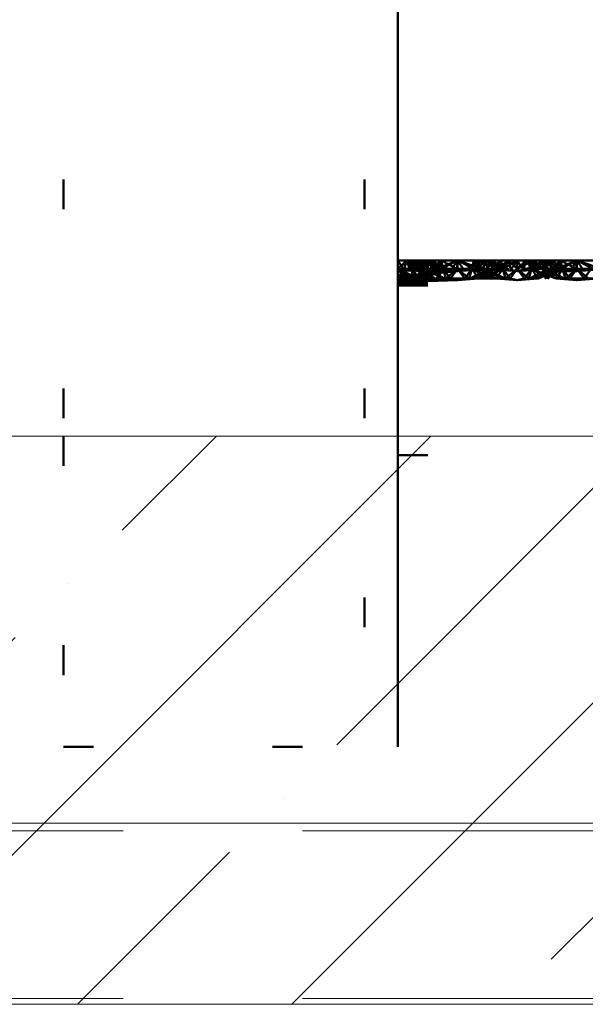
# Paper-space layout 'Layout1' of a CAD drawing. Extents: x -2 to 1033, y -36 to 596.
# Tile 75 of 182: x 696.79 to 699.16, y 446.08 to 450.2. Entities that reach past the tile are written whole.
import ezdxf

# ---------------------------------------------------------------- set-up
doc = ezdxf.new("R2010")
doc.units = 0
for name, pattern in [('ACAD_ISO02W100', [15, 12, -3]), ('ACAD_ISO04W100', [30.5, 24, -3, 0.5, -3]), ('ACAD_ISO07W100', [3.5, 0.5, -3]), ('B_CARA_09', [0.5, 0, -0.5])]:
    doc.linetypes.add(name, pattern=pattern)
doc.layers.add('SS_2.ET-DEMONTAZE_OK', color=20, linetype='B_CARA_09', lineweight=50)
doc.layers.add('SS_2.ET-HALA_TaO-VESTAVBA_A1÷B2-PODLAHA', color=9, linetype='CONTINUOUS', lineweight=5)
pattern_1 = [(45, (501.6704, 325.2604), (-0.8980256, 0.8980256), []), (45, (502.5684, 325.2604), (-0.8980256, 0.8980256), [1.5875, -0.3175, 0, -0.3175])]

psp = doc.layouts.get("Layout1")

# ---------------------------------------------------------------- hatches: boundary and pattern name
at = {"layer": 'SS_2.ET-HALA_TaO-VESTAVBA_A1÷B2-PODLAHA'}
h = psp.add_hatch(dxfattribs=at)
h.set_pattern_fill('ANSI35', color=9, scale=0.2, style=0)
h.set_pattern_definition(pattern_1)
h.paths.add_polyline_path([(708.4704, 448.4604), (591.6704, 448.4604), (591.6704, 446.8404), (708.4704, 446.8404)], flags=0)
h = psp.add_hatch(dxfattribs=at)
h.set_pattern_fill('ANSI35', color=9, scale=0.2, style=0)
h.set_pattern_definition(pattern_1)
h.paths.add_polyline_path([(591.6704, 446.8404), (591.6704, 446.0819), (708.4704, 446.0819), (708.4704, 446.8404)], flags=0)

# ---------------------------------------------------------------- linework, layer by layer
at = {"layer": 'SS_2.ET-DEMONTAZE_OK', "color": 1, "linetype": 'ACAD_ISO07W100', "ltscale": 0.25}
for p, q in [((696.9704, 452.1604), (696.9704, 448.4604)), ((698.2304, 452.1604), (698.2304, 447.1604)), ((698.3704, 448.4604), (698.3704, 452.1604)), ((698.3964, 449.1562), (698.3704, 449.1962)), ((698.3704, 449.1604), (698.4069, 449.1962)), ((698.4145, 449.1962), (698.3704, 449.1962)), ((698.3704, 449.1604), (698.4145, 449.1962)), ((698.4003, 449.1204), (698.3704, 449.1604)), ((698.4265, 449.1225), (698.3704, 449.1604)), ((698.4571, 449.1204), (698.3704, 449.1604)), ((698.3704, 449.1604), (698.5301, 449.1596)), ((698.5133, 449.1604), (698.3704, 449.1604)), ((698.5301, 449.1596), (698.3704, 449.151)), ((698.4069, 449.1962), (698.3964, 449.1562)), ((698.4221, 449.1562), (698.4069, 449.1962)), ((698.4304, 449.1604), (698.4069, 449.1962)), ((698.4471, 449.1562), (698.4069, 449.1962)), ((698.4607, 449.1596), (698.4069, 449.1962)), ((698.4825, 449.1962), (698.4109, 449.1604)), ((698.4304, 449.1604), (698.4145, 449.1962)), ((698.4456, 449.1777), (698.4145, 449.1962)), ((698.454, 449.1962), (698.4145, 449.1962)), ((698.4224, 449.1204), (698.5165, 449.1604)), ((698.5004, 449.1604), (698.4224, 449.1204)), ((698.4304, 449.1604), (698.4297, 449.1242)), ((698.4304, 449.1604), (698.454, 449.1962)), ((698.4628, 449.1863), (698.4304, 449.1604)), ((698.4337, 449.1718), (698.4304, 449.1604)), ((698.4571, 449.1204), (698.4304, 449.1604)), ((698.4304, 449.1604), (698.4576, 449.1204)), ((698.527, 449.1204), (698.4304, 449.1604)), ((698.5267, 449.1204), (698.4304, 449.1604)), ((698.4324, 449.1204), (698.5165, 449.1604)), ((698.5004, 449.1604), (698.4324, 449.1204)), ((698.4409, 449.1962), (698.4337, 449.1718)), ((698.501, 449.1962), (698.4383, 449.1604)), ((698.4825, 449.1962), (698.4383, 449.1604)), ((698.4388, 449.1604), (698.501, 449.1962)), ((698.4825, 449.1962), (698.4388, 449.1604)), ((698.4409, 449.1962), (698.4607, 449.1596)), ((698.4409, 449.1962), (698.4775, 449.1604)), ((698.4746, 449.1604), (698.4456, 449.1777)), ((698.4607, 449.1596), (698.4471, 449.1562)), ((698.4743, 449.1604), (698.454, 449.1962)), ((698.4604, 449.1851), (698.454, 449.1962)), ((698.4704, 449.1901), (698.454, 449.1962)), ((698.4825, 449.1962), (698.454, 449.1962)), ((698.4588, 449.1204), (698.5604, 449.1604)), ((698.5165, 449.1604), (698.4588, 449.1204)), ((698.4746, 449.1604), (698.4604, 449.1851)), ((698.4775, 449.1604), (698.4607, 449.1596)), ((698.4607, 449.1596), (698.7107, 449.1596)), ((698.4751, 449.1962), (698.4628, 449.1863)), ((698.4889, 449.1833), (698.4704, 449.1901)), ((698.4743, 449.1604), (698.5033, 449.1962)), ((698.4983, 449.1962), (698.4743, 449.1604)), ((698.4743, 449.1604), (698.4847, 449.1962)), ((698.475, 449.1924), (698.4743, 449.1604)), ((698.4743, 449.1604), (698.4848, 449.1524)), ((698.5267, 449.1204), (698.4743, 449.1604)), ((698.4743, 449.1604), (698.4884, 449.1542)), ((698.5653, 449.1204), (698.4743, 449.1604)), ((698.4751, 449.1962), (698.475, 449.1924)), ((698.4751, 449.1962), (698.4775, 449.1604)), ((698.4751, 449.1962), (698.5529, 449.1604)), ((698.4825, 449.1962), (698.5004, 449.1604)), ((698.501, 449.1962), (698.4825, 449.1962)), ((698.5512, 449.1604), (698.4847, 449.1962)), ((698.4864, 449.1204), (698.5604, 449.1604)), ((698.5165, 449.1604), (698.4864, 449.1204)), ((698.5512, 449.1604), (698.4889, 449.1833)), ((698.4904, 449.1604), (698.5033, 449.1962)), ((698.4935, 449.1743), (698.4904, 449.1604)), ((698.4904, 449.1604), (698.4954, 449.1705)), ((698.4953, 449.1578), (698.4904, 449.1604)), ((698.5653, 449.1204), (698.4904, 449.1604)), ((698.4983, 449.1962), (698.4935, 449.1743)), ((698.5654, 449.1204), (698.4953, 449.1578)), ((698.4954, 449.1705), (698.508, 449.1962)), ((698.4983, 449.1962), (698.5529, 449.1604)), ((698.4983, 449.1962), (698.5798, 449.1604)), ((698.5151, 449.1604), (698.501, 449.1962)), ((698.5165, 449.1604), (698.501, 449.1962)), ((698.501, 449.1962), (698.5133, 449.1604)), ((698.5514, 449.1962), (698.501, 449.1962)), ((698.5512, 449.1604), (698.5033, 449.1962)), ((698.5798, 449.1604), (698.5033, 449.1962)), ((698.5798, 449.1604), (698.508, 449.1962)), ((698.5514, 449.1962), (698.5133, 449.1604)), ((698.5165, 449.1604), (698.5133, 449.1604)), ((698.5133, 449.1604), (698.5301, 449.1596)), ((698.5151, 449.1604), (698.5514, 449.1962)), ((698.5604, 449.1604), (698.5165, 449.1604)), ((698.5301, 449.1596), (698.6204, 449.1962)), ((698.5514, 449.1962), (698.5301, 449.1596)), ((698.5301, 449.1596), (698.5437, 449.1562)), ((698.5604, 449.1604), (698.5332, 449.1204)), ((698.6204, 449.1962), (698.5437, 449.1562)), ((698.5514, 449.1962), (698.5604, 449.1604)), ((698.5514, 449.1962), (698.6194, 449.1604)), ((698.6204, 449.1962), (698.5514, 449.1962)), ((698.5604, 449.1604), (698.572, 449.1204)), ((698.5604, 449.1604), (698.5904, 449.1204)), ((698.6204, 449.1604), (698.5604, 449.1604)), ((698.572, 449.1204), (698.6204, 449.1604)), ((698.6204, 449.1604), (698.5904, 449.1204)), ((698.6204, 449.1962), (698.5943, 449.1562)), ((698.6194, 449.1604), (698.6204, 449.1962)), ((698.6204, 449.1962), (698.7239, 449.1604)), ((698.6204, 449.1962), (698.6204, 449.1604)), ((698.6204, 449.1962), (698.6464, 449.1562)), ((698.6971, 449.1562), (698.6204, 449.1962)), ((698.6893, 449.1962), (698.6204, 449.1962)), ((698.6204, 449.1604), (698.6503, 449.1204)), ((698.6204, 449.1604), (698.6688, 449.1204)), ((698.6804, 449.1604), (698.6204, 449.1604)), ((698.6804, 449.1604), (698.6503, 449.1204)), ((698.7325, 449.1962), (698.6609, 449.1604)), ((698.6804, 449.1604), (698.6688, 449.1204)), ((698.7454, 449.1579), (698.6724, 449.1204)), ((698.6893, 449.1962), (698.6804, 449.1604)), ((698.6804, 449.1604), (698.7076, 449.1204)), ((698.6804, 449.1604), (698.7543, 449.1204)), ((698.6804, 449.1604), (698.7819, 449.1204)), ((698.7243, 449.1604), (698.6804, 449.1604)), ((698.7665, 449.1604), (698.6824, 449.1204)), ((698.7504, 449.1604), (698.6824, 449.1204)), ((698.6883, 449.1604), (698.7505, 449.1962)), ((698.7509, 449.1962), (698.6888, 449.1604)), ((698.6893, 449.1962), (698.7239, 449.1604)), ((698.6893, 449.1962), (698.8009, 449.1604)), ((698.6893, 449.1962), (698.6971, 449.1562)), ((698.6893, 449.1962), (698.7107, 449.1596)), ((698.7275, 449.1604), (698.6893, 449.1962)), ((698.7398, 449.1962), (698.6893, 449.1962)), ((698.7107, 449.1596), (698.6971, 449.1562)), ((698.7107, 449.1596), (698.7275, 449.1604)), ((698.7107, 449.1596), (699.0301, 449.1596)), ((698.7398, 449.1962), (698.7243, 449.1604)), ((698.7243, 449.1604), (698.7543, 449.1204)), ((698.7819, 449.1204), (698.7243, 449.1604)), ((698.7243, 449.1604), (698.8084, 449.1204)), ((698.8184, 449.1204), (698.7243, 449.1604)), ((698.7275, 449.1604), (698.7243, 449.1604)), ((698.7275, 449.1604), (698.7398, 449.1962)), ((699.0133, 449.1604), (698.7275, 449.1604)), ((698.7325, 449.1962), (698.7454, 449.1704)), ((698.8104, 449.1604), (698.7364, 449.1204)), ((698.7665, 449.1604), (698.7364, 449.1204)), ((698.7398, 449.1962), (698.8009, 449.1604)), ((698.7398, 449.1962), (698.8298, 449.1604)), ((698.803, 449.1604), (698.7398, 449.1962)), ((698.7583, 449.1962), (698.7398, 449.1962)), ((698.7404, 449.1604), (698.7583, 449.1962)), ((698.7404, 449.1604), (698.8084, 449.1204)), ((698.8184, 449.1204), (698.7404, 449.1604)), ((698.7454, 449.1704), (698.7504, 449.1604)), ((698.7504, 449.1604), (698.7454, 449.1579)), ((698.7509, 449.1962), (698.7504, 449.1604)), ((698.7504, 449.1604), (698.7505, 449.1806)), ((698.7542, 449.188), (698.7505, 449.1962)), ((698.7505, 449.1806), (698.7505, 449.1962)), ((698.7509, 449.1962), (698.7665, 449.1604)), ((698.7522, 449.1544), (698.7665, 449.1604)), ((698.7665, 449.1604), (698.7542, 449.188)), ((698.7665, 449.1604), (698.7554, 449.1527)), ((698.803, 449.1604), (698.7583, 449.1962)), ((698.8298, 449.1604), (698.7583, 449.1962)), ((698.8011, 449.1962), (698.7583, 449.1962)), ((698.7633, 449.1604), (698.7999, 449.1962)), ((698.7633, 449.1604), (698.7801, 449.1596)), ((698.7867, 449.182), (698.7651, 449.1604)), ((698.8011, 449.1962), (698.7665, 449.1604)), ((698.7866, 449.182), (698.7665, 449.1604)), ((698.7708, 449.1448), (698.8104, 449.1604)), ((698.7801, 449.1596), (698.8338, 449.1962)), ((698.7999, 449.1962), (698.7801, 449.1596)), ((698.7801, 449.1596), (698.7937, 449.1562)), ((698.7999, 449.1962), (698.7866, 449.182)), ((698.8011, 449.1962), (698.7867, 449.182)), ((698.8104, 449.1604), (698.7923, 449.1338)), ((698.8338, 449.1962), (698.7937, 449.1562)), ((698.8104, 449.1604), (698.7999, 449.1962)), ((698.8011, 449.1962), (698.8104, 449.1604)), ((698.8697, 449.1962), (698.8011, 449.1962)), ((698.8697, 449.1962), (698.8104, 449.1604)), ((698.8152, 449.1677), (698.8104, 449.1604)), ((698.8104, 449.1604), (698.822, 449.1204)), ((698.8104, 449.1604), (698.8404, 449.1204)), ((698.8338, 449.1962), (698.8152, 449.1677)), ((698.8704, 449.1604), (698.822, 449.1204)), ((698.8338, 449.1962), (698.8443, 449.1562)), ((698.8338, 449.1962), (698.8704, 449.1604)), ((698.8704, 449.1604), (698.8404, 449.1204)), ((698.8704, 449.1962), (698.8443, 449.1562)), ((698.8697, 449.1962), (698.8694, 449.1604)), ((698.8697, 449.1962), (698.8704, 449.1604)), ((698.9386, 449.1962), (698.8697, 449.1962)), ((698.8704, 449.1962), (698.8964, 449.1562)), ((698.9386, 449.1962), (698.8704, 449.1604)), ((698.9069, 449.1962), (698.8704, 449.1604)), ((698.8704, 449.1962), (698.8704, 449.1604)), ((698.8704, 449.1604), (698.9003, 449.1204)), ((698.8704, 449.1604), (698.9188, 449.1204)), ((698.8964, 449.1562), (698.9069, 449.1962)), ((698.9304, 449.1604), (698.9003, 449.1204)), ((698.9069, 449.1962), (698.9256, 449.1677)), ((698.9069, 449.1962), (698.9471, 449.1562)), ((698.9069, 449.1962), (698.9607, 449.1596)), ((698.9825, 449.1962), (698.9109, 449.1604)), ((698.9304, 449.1604), (698.9188, 449.1204)), ((699.0165, 449.1604), (698.9224, 449.1204)), ((699.0004, 449.1604), (698.9224, 449.1204)), ((698.9256, 449.1677), (698.9304, 449.1604)), ((698.9892, 449.1962), (698.9304, 449.1604)), ((698.9386, 449.1962), (698.9304, 449.1604)), ((698.9337, 449.1718), (698.9304, 449.1604)), ((698.9304, 449.1604), (698.9576, 449.1204)), ((698.9304, 449.1604), (699.0043, 449.1204)), ((698.9304, 449.1604), (698.97, 449.1448)), ((698.9324, 449.1204), (699.0165, 449.1604)), ((699.0004, 449.1604), (698.9324, 449.1204)), ((698.9409, 449.1962), (698.9337, 449.1718)), ((699.001, 449.1962), (698.9383, 449.1604)), ((698.9825, 449.1962), (698.9383, 449.1604)), ((698.9386, 449.1962), (698.9531, 449.1815)), ((698.9825, 449.1962), (698.9386, 449.1962)), ((698.9388, 449.1604), (699.001, 449.1962)), ((698.9388, 449.1604), (698.9825, 449.1962)), ((698.9409, 449.1962), (698.9607, 449.1596)), ((698.9409, 449.1962), (698.9541, 449.182)), ((698.9409, 449.1962), (698.9775, 449.1604)), ((698.9607, 449.1596), (698.9471, 449.1562)), ((698.9531, 449.1815), (698.9739, 449.1604)), ((698.9541, 449.182), (698.9743, 449.1604)), ((698.9588, 449.1204), (699.0604, 449.1604)), ((699.0165, 449.1604), (698.9588, 449.1204)), ((698.9775, 449.1604), (698.9607, 449.1596)), ((698.9743, 449.1604), (699.0083, 449.1962)), ((698.9743, 449.1604), (698.9892, 449.1962)), ((698.9867, 449.1877), (698.9743, 449.1604)), ((699.0043, 449.1204), (698.9743, 449.1604)), ((698.9743, 449.1604), (698.9854, 449.1527)), ((699.0584, 449.1204), (698.9743, 449.1604)), ((698.9743, 449.1604), (698.9886, 449.1544)), ((698.9825, 449.1962), (699.0004, 449.1604)), ((699.001, 449.1962), (698.9825, 449.1962)), ((698.9864, 449.1204), (699.0604, 449.1604)), ((698.9864, 449.1204), (699.0165, 449.1604)), ((698.9906, 449.1962), (698.9867, 449.1877)), ((699.0509, 449.1604), (698.9892, 449.1962)), ((698.9905, 449.1802), (698.9904, 449.1604)), ((698.9904, 449.1604), (698.9954, 449.1704)), ((699.0584, 449.1204), (698.9904, 449.1604)), ((698.9954, 449.1579), (698.9904, 449.1604)), ((698.9906, 449.1962), (698.9905, 449.1802)), ((698.9906, 449.1962), (699.053, 449.1604)), ((698.9954, 449.1704), (699.0083, 449.1962)), ((699.0684, 449.1204), (698.9954, 449.1579)), ((699.0151, 449.1604), (699.001, 449.1962)), ((699.0165, 449.1604), (699.001, 449.1962)), ((699.001, 449.1962), (699.0133, 449.1604)), ((699.0514, 449.1962), (699.001, 449.1962)), ((699.0798, 449.1604), (699.0083, 449.1962)), ((699.0514, 449.1962), (699.0133, 449.1604)), ((699.0165, 449.1604), (699.0133, 449.1604)), ((699.0301, 449.1596), (699.0133, 449.1604)), ((699.0151, 449.1604), (699.0514, 449.1962)), ((699.0604, 449.1604), (699.0165, 449.1604)), ((699.0301, 449.1596), (699.1204, 449.1962)), ((699.0514, 449.1962), (699.0301, 449.1596)), ((699.0301, 449.1596), (699.2107, 449.1596)), ((699.0301, 449.1596), (699.0437, 449.1562)), ((699.0332, 449.1204), (699.0604, 449.1604)), ((699.0437, 449.1562), (699.1204, 449.1962)), ((699.0514, 449.1962), (699.0604, 449.1604)), ((699.0514, 449.1962), (699.1194, 449.1604)), ((699.1204, 449.1962), (699.0514, 449.1962)), ((699.0604, 449.1604), (699.072, 449.1204)), ((699.0604, 449.1604), (699.0904, 449.1204)), ((699.1204, 449.1604), (699.0604, 449.1604)), ((699.072, 449.1204), (699.1204, 449.1604)), ((699.1204, 449.1604), (699.0904, 449.1204)), ((699.1204, 449.1962), (699.0943, 449.1562)), ((699.1204, 449.1962), (699.1194, 449.1604)), ((699.1204, 449.1962), (699.2239, 449.1604)), ((699.1204, 449.1962), (699.1204, 449.1604)), ((699.1204, 449.1962), (699.1464, 449.1562)), ((699.1204, 449.1962), (699.1971, 449.1562)), ((699.1893, 449.1962), (699.1204, 449.1962)), ((699.1204, 449.1604), (699.1503, 449.1204)), ((699.1204, 449.1604), (699.1688, 449.1204)), ((699.1804, 449.1604), (699.1204, 449.1604)), ((699.1804, 449.1604), (699.1503, 449.1204)), ((698.3704, 449.1562), (698.3964, 449.1562)), ((698.4471, 449.1562), (698.3704, 449.1509)), ((698.3704, 449.1509), (698.4221, 449.1562)), ((698.3704, 449.1509), (698.3964, 449.1562)), ((698.5437, 449.1562), (698.3704, 449.151)), ((698.6204, 449.1509), (698.3704, 449.151)), ((698.6204, 449.1509), (698.3704, 449.1509)), ((698.6204, 449.1509), (698.3704, 449.1254)), ((698.3704, 449.1353), (706.3704, 449.1353)), ((698.3704, 449.1254), (706.3704, 449.1254)), ((698.3704, 449.1204), (698.5332, 449.1204)), ((698.5332, 449.1204), (698.3704, 449.1164)), ((698.4576, 449.1204), (698.3704, 449.1128)), ((698.4296, 449.1204), (698.3704, 449.1128)), ((698.3704, 449.1128), (698.4003, 449.1204)), ((698.6204, 449.1128), (698.3704, 449.1164)), ((698.3964, 449.1562), (698.4221, 449.1562)), ((698.4221, 449.1562), (698.4471, 449.1562)), ((698.4296, 449.1204), (698.4265, 449.1225)), ((698.4297, 449.1242), (698.4296, 449.1204)), ((698.4471, 449.1562), (698.5437, 449.1562)), ((698.4848, 449.1524), (698.527, 449.1204)), ((698.4884, 449.1542), (698.5654, 449.1204)), ((698.5332, 449.1204), (698.6204, 449.1128)), ((698.5332, 449.1204), (698.5904, 449.1204)), ((698.5437, 449.1562), (698.6204, 449.1509)), ((698.5437, 449.1562), (698.5943, 449.1562)), ((698.5904, 449.1204), (698.6204, 449.1128)), ((698.5904, 449.1204), (698.6503, 449.1204)), ((698.5943, 449.1562), (698.6204, 449.1509)), ((698.5943, 449.1562), (698.6464, 449.1562)), ((698.6971, 449.1562), (698.6204, 449.1509)), ((698.6464, 449.1562), (698.6204, 449.1509)), ((706.1204, 449.1509), (698.6204, 449.1509)), ((698.7076, 449.1204), (698.6204, 449.1128)), ((698.6503, 449.1204), (698.6204, 449.1128)), ((698.6464, 449.1562), (698.6971, 449.1562)), ((698.6503, 449.1204), (698.7076, 449.1204)), ((698.6724, 449.1204), (698.7522, 449.1544)), ((698.6971, 449.1562), (699.0437, 449.1562)), ((698.7076, 449.1204), (699.0332, 449.1204)), ((698.7554, 449.1527), (698.7088, 449.1204)), ((698.7088, 449.1204), (698.7708, 449.1448)), ((698.7923, 449.1338), (698.7832, 449.1204)), ((698.7832, 449.1204), (698.8704, 449.1128)), ((698.7937, 449.1562), (698.8704, 449.1509)), ((698.8404, 449.1204), (698.8704, 449.1128)), ((698.8443, 449.1562), (698.8704, 449.1509)), ((698.9471, 449.1562), (698.8704, 449.1509)), ((698.8964, 449.1562), (698.8704, 449.1509)), ((698.9576, 449.1204), (698.8704, 449.1128)), ((698.9003, 449.1204), (698.8704, 449.1128)), ((698.97, 449.1448), (699.0319, 449.1204)), ((698.9854, 449.1527), (699.0319, 449.1204)), ((698.9886, 449.1544), (699.0684, 449.1204)), ((699.1204, 449.1128), (699.0332, 449.1204)), ((699.0332, 449.1204), (699.0904, 449.1204)), ((699.1204, 449.1509), (699.0437, 449.1562)), ((699.0437, 449.1562), (699.0943, 449.1562)), ((699.0904, 449.1204), (699.1204, 449.1128)), ((699.0904, 449.1204), (699.1503, 449.1204)), ((699.0943, 449.1562), (699.1204, 449.1509)), ((699.0943, 449.1562), (699.1464, 449.1562)), ((699.1204, 449.1509), (699.1971, 449.1562)), ((699.1464, 449.1562), (699.1204, 449.1509)), ((699.1204, 449.1128), (699.2076, 449.1204)), ((699.1503, 449.1204), (699.1204, 449.1128)), ((699.1464, 449.1562), (699.1971, 449.1562)), ((699.1503, 449.1204), (699.2076, 449.1204)), ((698.3704, 449.1143), (706.3704, 449.1143)), ((706.3704, 449.1128), (698.3704, 449.1128)), ((698.6204, 449.1128), (698.3704, 449.1054)), ((698.3704, 449.1064), (706.3704, 449.1064)), ((698.3704, 449.1054), (706.3704, 449.1054)), ((706.3704, 449.0987), (698.3704, 449.0987)), ((706.3704, 449.0904), (698.3704, 449.0904)), ((696.9704, 448.4604), (696.9704, 447.1604)), ((698.3704, 447.1604), (698.3704, 448.4604)), ((698.3704, 448.3804), (706.3704, 448.3804)), ((696.9704, 447.1604), (698.3704, 447.1604))]:
    psp.add_line(p, q, dxfattribs=at)
at = {"layer": 'SS_2.ET-DEMONTAZE_OK', "color": 9, "linetype": 'ACAD_ISO04W100', "ltscale": 0.25}
psp.add_line((698.3704, 447.1604), (698.3704, 452.1604), dxfattribs=at)
at = {"layer": 'SS_2.ET-HALA_TaO-VESTAVBA_A1÷B2-PODLAHA', "color": 9, "linetype": 'Continuous', "ltscale": 0.25}
for p, q in [((708.4704, 448.4604), (591.6704, 448.4604)), ((708.4704, 446.8404), (591.6704, 446.8404)), ((708.4704, 446.0819), (591.6704, 446.0819))]:
    psp.add_line(p, q, dxfattribs=at)
at = {"layer": 'SS_2.ET-HALA_TaO-VESTAVBA_A1÷B2-PODLAHA', "color": 9, "linetype": 'ACAD_ISO02W100', "ltscale": 0.25}
for p, q in [((708.4704, 446.8075), (591.6704, 446.8075)), ((708.4704, 446.1062), (591.6704, 446.1062))]:
    psp.add_line(p, q, dxfattribs=at)

doc.saveas('drawing.dxf')
